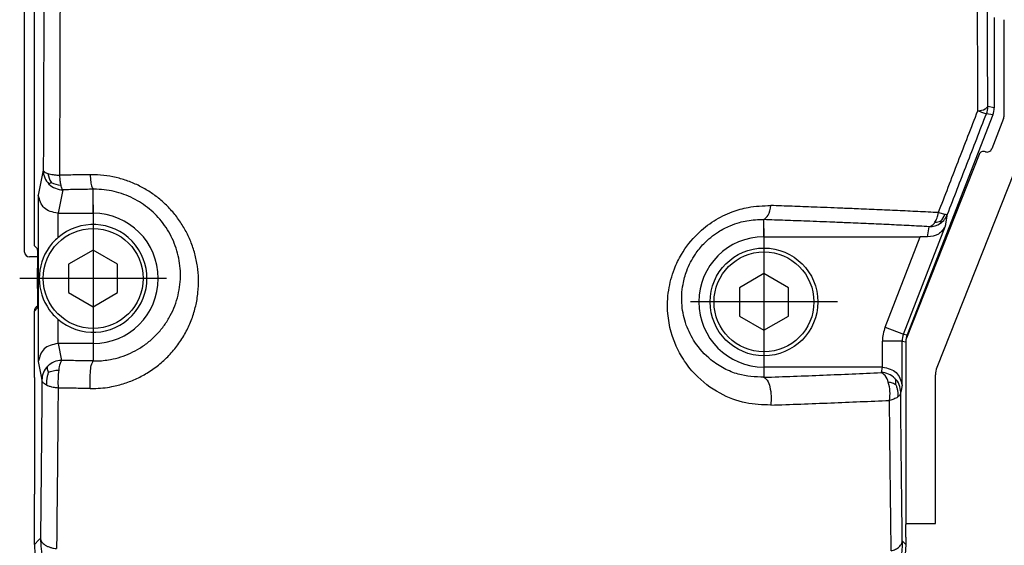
# Model space of a CAD drawing. Header units: millimetres. Extents: x -235 to 9017, y -109 to 485.
# Tile 14 of 35: x 529 to 580, y 198 to 225. Entities that reach past the tile are written whole.
import ezdxf

# ---------------------------------------------------------------- set-up
doc = ezdxf.new("R2010")
doc.units = ezdxf.units.MM
doc.linetypes.add('DOT_CENTER', pattern=[14, 12, -1, 0, -1])
doc.layers.add('1', color=7, linetype='Continuous')

# ---------------------------------------------------------------- blocks, each defined once
blk = doc.blocks.new('MOD-14-F-Li_1_1__15', base_point=(529.627, 199.1))
at = {"color": 7, "linetype": 'Continuous'}
for p, q in [((529.63, 212.996), (529.63, 227.35)), ((579.63, 224.85), (579.63, 219.897)), ((579.613, 219.806), (579.009, 218.257)), ((580.99, 219.197), (576.201, 207.104)), ((578.359, 217.975), (574.65, 208.609)), ((530.291, 212.746), (529.88, 212.746)), ((530.13, 209.986), (530.13, 209.996)), ((530.13, 206.6), (530.13, 209.986)), ((574.63, 208.512), (574.63, 208.407)), ((574.63, 208.407), (574.63, 205.302)), ((576.13, 199.146), (576.13, 206.736)), ((574.63, 205.302), (574.63, 201.302)), ((574.63, 201.302), (574.63, 199.146)), ((574.63, 199.146), (576.13, 199.146)), ((574.63, 199.146), (574.63, 199.1))]:
    blk.add_line(p, q, dxfattribs=at)
for centre, radius, start, end in [((579.38, 219.897), 0.25, 338.6933, 360), ((578.776, 218.348), 0.25, 248.3352, 338.6938), ((578.592, 217.883), 0.25, 68.2878, 158.3948), ((529.88, 212.996), 0.25, 180, 270), ((530.38, 209.996), 0.25, 112.5709, 180), ((574.88, 208.512), 0.25, 157.1483, 180.0354), ((577.13, 206.736), 1, 158.3952, 180)]:
    blk.add_arc(centre, radius, start, end, dxfattribs=at)
blk = doc.blocks.new('MOD-14-F-Li_1__16', base_point=(529.627, 199.1))
at = {"color": 7, "linetype": 'Continuous'}
for p, q in [((529.63, 212.996), (529.63, 227.35)), ((579.63, 224.85), (579.63, 219.897)), ((579.613, 219.806), (579.009, 218.257)), ((580.99, 219.197), (576.201, 207.104)), ((578.359, 217.975), (574.65, 208.609)), ((530.291, 212.746), (529.88, 212.746)), ((530.13, 209.986), (530.13, 209.996)), ((530.13, 206.6), (530.13, 209.986)), ((574.63, 208.512), (574.63, 208.407)), ((574.63, 208.407), (574.63, 205.302)), ((576.13, 199.146), (576.13, 206.736)), ((574.63, 205.302), (574.63, 201.302)), ((574.63, 201.302), (574.63, 199.146)), ((574.63, 199.146), (576.13, 199.146)), ((574.63, 199.146), (574.63, 199.1))]:
    blk.add_line(p, q, dxfattribs=at)
for centre, radius, start, end in [((579.38, 219.897), 0.25, 338.6933, 360), ((578.776, 218.348), 0.25, 248.3352, 338.6938), ((578.592, 217.883), 0.25, 68.2878, 158.3948), ((529.88, 212.996), 0.25, 180, 270), ((530.38, 209.996), 0.25, 112.5709, 180), ((574.88, 208.512), 0.25, 157.1483, 180.0354), ((577.13, 206.736), 1, 158.3952, 180)]:
    blk.add_arc(centre, radius, start, end, dxfattribs=at)
blk = doc.blocks.new('MOD-K-M-Li__17', base_point=(529.627, 193.08))
at = {"color": 7, "linetype": 'Continuous'}
for p, q in [((529.63, 212.996), (529.63, 227.35)), ((579.63, 224.85), (579.63, 219.897)), ((579.613, 219.806), (579.009, 218.257)), ((578.359, 217.975), (574.65, 208.609)), ((530.13, 213.314), (530.277, 213.168)), ((530.291, 212.746), (529.88, 212.746)), ((530.294, 211.132), (530.294, 212.168)), ((530.277, 210.132), (530.13, 209.986)), ((530.13, 209.986), (530.13, 209.996)), ((530.13, 206.6), (530.13, 209.986)), ((574.63, 208.512), (574.63, 208.407)), ((574.63, 208.407), (574.63, 205.302)), ((530.13, 206.6), (530.13, 200.639)), ((574.63, 205.302), (574.63, 201.302)), ((574.63, 201.302), (574.63, 199.146)), ((530.13, 198.078), (530.13, 200.639)), ((574.63, 199.146), (574.63, 199.1)), ((574.63, 198.453), (574.63, 199.1)), ((530.357, 198.305), (530.13, 198.078)), ((574.441, 198.268), (574.63, 198.078)), ((574.63, 198.453), (574.63, 198.078))]:
    blk.add_line(p, q, dxfattribs=at)
for centre, radius, start, end in [((579.38, 219.897), 0.25, 338.6933, 360), ((578.776, 218.348), 0.25, 248.3352, 338.6938), ((578.592, 217.883), 0.25, 68.2878, 158.3948), ((533.13, 211.65), 2.75, 144.4259, 180), ((529.88, 212.996), 0.25, 180, 270), ((533.13, 211.65), 2.75, 180, 215.5741), ((530.38, 209.996), 0.25, 112.5709, 180), ((574.88, 208.512), 0.25, 157.1483, 180.0354), ((535.129, 198.078), 4.998, 180, 270), ((569.632, 198.078), 4.999, 336.6575, 359.9956)]:
    blk.add_arc(centre, radius, start, end, dxfattribs=at)
for points, knots in [([(530.277, 213.168), (530.281, 213.104), (530.288, 212.964), (530.29, 212.823), (530.291, 212.746)], [0, 0, 0, 0, 0.1910392, 0.4216095, 0.4216095, 0.4216095, 0.4216095]), ([(530.291, 212.746), (530.292, 212.656), (530.294, 212.463), (530.294, 212.271), (530.294, 212.168)], [0, 0, 0, 0, 0.2698084, 0.578512, 0.578512, 0.578512, 0.578512]), ([(530.294, 211.132), (530.294, 211.057), (530.294, 210.912), (530.293, 210.705), (530.291, 210.523), (530.289, 210.37), (530.285, 210.253), (530.284, 210.178), (530.279, 210.142), (530.277, 210.132)], [0, 0, 0, 0, 0.226531, 0.434957, 0.619406, 0.774011, 0.892906, 0.97024, 1.000273, 1.000273, 1.000273, 1.000273])]:
    blk.add_open_spline(points, degree=3, knots=knots, dxfattribs=at)
blk = doc.blocks.new('MOD-14-F-Li__18', base_point=(529.627, 199.1))
at = {"color": 7, "linetype": 'Continuous'}
for p, q in [((529.63, 212.996), (529.63, 227.35)), ((579.63, 224.85), (579.63, 219.897)), ((579.613, 219.806), (579.009, 218.257)), ((580.99, 219.197), (576.201, 207.104)), ((578.359, 217.975), (574.65, 208.609)), ((530.291, 212.746), (529.88, 212.746)), ((530.13, 209.986), (530.13, 209.996)), ((530.13, 206.6), (530.13, 209.986)), ((574.63, 208.512), (574.63, 208.407)), ((574.63, 208.407), (574.63, 205.302)), ((576.13, 199.146), (576.13, 206.736)), ((574.63, 205.302), (574.63, 201.302)), ((574.63, 201.302), (574.63, 199.146)), ((574.63, 199.146), (576.13, 199.146)), ((574.63, 199.146), (574.63, 199.1))]:
    blk.add_line(p, q, dxfattribs=at)
for centre, radius, start, end in [((579.38, 219.897), 0.25, 338.6933, 360), ((578.776, 218.348), 0.25, 248.3352, 338.6938), ((578.592, 217.883), 0.25, 68.2878, 158.3948), ((529.88, 212.996), 0.25, 180, 270), ((530.38, 209.996), 0.25, 112.5709, 180), ((574.88, 208.512), 0.25, 157.1483, 180.0354), ((577.13, 206.736), 1, 158.3952, 180)]:
    blk.add_arc(centre, radius, start, end, dxfattribs=at)
blk = doc.blocks.new('MOD-22E-M-Li__21', base_point=(529.627, 193.08))
at = {"color": 7, "linetype": 'Continuous'}
for p, q in [((530.13, 213.314), (530.13, 227.85)), ((529.63, 212.996), (529.63, 227.35)), ((579.13, 224.97), (579.13, 220.354)), ((579.63, 224.85), (579.63, 219.897)), ((579.13, 220.354), (578.806, 220.415)), ((579.062, 219.992), (574.698, 208.77)), ((579.062, 219.992), (578.737, 220.053)), ((579.613, 219.806), (579.009, 218.257)), ((580.99, 219.197), (576.201, 207.104)), ((578.359, 217.975), (574.65, 208.609)), ((530.585, 217.171), (530.33, 215.891)), ((531.585, 216.171), (531.345, 214.975)), ((533.13, 214.975), (533.13, 216.199)), ((530.33, 215.891), (530.33, 207.409)), ((531.33, 214.975), (531.33, 213.728)), ((531.345, 214.975), (533.13, 214.975)), ((576.286, 215.008), (576.613, 214.924)), ((576.646, 214.329), (576.751, 214.928)), ((567.38, 213.775), (567.38, 214.649)), ((574.499, 208.807), (576.646, 214.329)), ((575.728, 213.77), (575.819, 214.29)), ((567.38, 213.775), (575.358, 213.775)), ((573.567, 209.17), (575.358, 213.775)), ((530.13, 213.314), (530.277, 213.168)), ((530.291, 212.746), (529.88, 212.746)), ((533.13, 213.093), (531.88, 212.372)), ((534.38, 212.372), (533.13, 213.093)), ((530.294, 211.132), (530.294, 212.168)), ((531.88, 212.372), (531.88, 210.928)), ((534.38, 210.928), (534.38, 212.372)), ((567.38, 211.893), (566.13, 211.172)), ((568.63, 211.172), (567.38, 211.893)), ((566.13, 211.172), (566.13, 209.728)), ((568.63, 209.728), (568.63, 211.172)), ((531.88, 210.928), (533.13, 210.207)), ((533.13, 210.207), (534.38, 210.928)), ((530.277, 210.132), (530.13, 209.986)), ((530.13, 209.986), (530.13, 209.996)), ((530.13, 206.6), (530.13, 209.986)), ((566.13, 209.728), (567.38, 209.007)), ((567.38, 209.007), (568.63, 209.728)), ((531.33, 209.572), (531.33, 208.325)), ((573.567, 209.17), (574.499, 208.807)), ((574.499, 208.807), (574.698, 208.77)), ((574.65, 208.609), (574.698, 208.77)), ((531.345, 208.325), (531.518, 207.463)), ((533.13, 208.325), (531.345, 208.325)), ((533.13, 208.325), (533.13, 207.439)), ((573.431, 207.125), (573.431, 208.445)), ((574.431, 208.445), (573.431, 208.445)), ((574.431, 206.209), (574.431, 208.445)), ((574.431, 208.445), (574.63, 208.407)), ((574.63, 208.512), (574.63, 208.407)), ((574.63, 208.407), (574.63, 205.302)), ((530.33, 207.409), (530.518, 206.467)), ((567.38, 207.125), (567.38, 206.605)), ((573.415, 207.125), (567.38, 207.125)), ((573.415, 207.125), (573.359, 206.846)), ((576.13, 199.146), (576.13, 206.736)), ((530.13, 206.6), (530.13, 200.639)), ((574.431, 206.209), (574.359, 205.846)), ((574.63, 205.302), (574.63, 201.302)), ((574.63, 201.302), (574.63, 199.146)), ((530.13, 198.078), (530.13, 200.639)), ((574.63, 199.146), (576.13, 199.146)), ((574.63, 199.146), (574.63, 199.1)), ((574.63, 198.453), (574.63, 199.1)), ((530.357, 198.305), (530.13, 198.078)), ((574.441, 198.268), (574.63, 198.078)), ((574.63, 198.453), (574.63, 198.078))]:
    blk.add_line(p, q, dxfattribs=at)
for centre, radius in [((533.13, 211.65), 2.55), ((567.38, 210.45), 2.75), ((567.38, 210.45), 2.55)]:
    blk.add_circle(centre, radius, dxfattribs=at)
for centre, radius, start, end in [((577.806, 220.415), 1, 338.7262, 359.9767), ((578.131, 220.354), 1, 338.7495, 0), ((579.38, 219.897), 0.25, 338.6933, 360), ((578.776, 218.348), 0.25, 248.3352, 338.6938), ((578.592, 217.883), 0.25, 68.2878, 158.3948), ((531.585, 217.171), 1, 179.9895, 224.8846), ((531.936, 217.146), 1.121, 187.1558, 211.9386), ((531.585, 217.171), 1, 224.8951, 270), ((531.551, 217.545), 1.143, 240.3153, 266.1852), ((533.13, 211.65), 3.325, 270, 90), ((575.819, 215.29), 1, 304.4606, 338.7636), ((575.606, 215.305), 1.076, 318.1831, 339.2846), ((533.13, 211.65), 2.75, 229.0911, 130.9089), ((575.819, 215.29), 1, 270, 304.4465), ((576.046, 215.402), 0.892, 273.9111, 293.9654), ((533.13, 211.65), 2.75, 130.9089, 144.4259), ((567.38, 210.45), 3.325, 90, 270), ((533.13, 211.65), 2.75, 144.4259, 180), ((529.88, 212.996), 0.25, 180, 270), ((533.13, 211.65), 2.75, 180, 215.5741), ((530.38, 209.996), 0.25, 112.5709, 180), ((533.13, 211.65), 2.75, 215.5741, 229.0911), ((575.431, 208.445), 2, 158.7497, 179.9998), ((575.431, 208.445), 1, 158.7498, 179.9997), ((574.88, 208.512), 0.25, 157.1483, 180.0354), ((531.517, 206.467), 1, 135.1154, 180.0106), ((531.513, 206.465), 0.998, 89.7227, 134.8418), ((536.621, 206.328), 5.286, 172.9878, 182.94), ((573.359, 205.846), 1, 44.8951, 90), ((577.13, 206.736), 1, 158.3952, 180), ((571.735, 205.749), 2.08, 351.0845, 16.8197), ((573.359, 205.846), 1, 359.9894, 44.8846), ((535.129, 198.078), 4.998, 180, 270), ((569.632, 198.078), 4.999, 336.6575, 359.9956)]:
    blk.add_arc(centre, radius, start, end, dxfattribs=at)
for points, knots in [([(578.301, 220.207), (578.286, 224.929), (578.255, 234.38), (578.284, 243.831), (578.298, 248.561)], [0, 0, 0, 0, 14.166027, 28.353381, 28.353381, 28.353381, 28.353381]), ([(578.806, 220.415), (578.79, 225.07), (578.76, 234.386), (578.788, 243.702), (578.803, 248.363)], [0, 0, 0, 0, 13.963695, 27.94841, 27.94841, 27.94841, 27.94841]), ([(530.61, 245.602), (530.619, 240.838), (530.637, 231.361), (530.602, 221.884), (530.585, 217.171)], [0, 0, 0, 0, 14.292562, 28.431391, 28.431391, 28.431391, 28.431391]), ([(531.436, 245.76), (531.445, 240.926), (531.463, 231.312), (531.428, 221.697), (531.41, 216.916)], [0, 0, 0, 0, 14.499701, 28.84344, 28.84344, 28.84344, 28.84344]), ([(576.286, 215.008), (576.621, 215.873), (577.291, 217.607), (577.964, 219.34), (578.301, 220.207)], [0, 0, 0, 0, 2.783708, 5.576076, 5.576076, 5.576076, 5.576076]), ([(578.301, 220.207), (578.432, 220.219), (578.626, 220.237), (578.761, 220.371), (578.806, 220.415)], [0, 0, 0, 0, 0.3755552, 0.5593646, 0.5593646, 0.5593646, 0.5593646]), ([(578.301, 220.207), (578.381, 220.177), (578.526, 220.123), (578.672, 220.074), (578.737, 220.053)], [0, 0, 0, 0, 0.2573342, 0.463114, 0.463114, 0.463114, 0.463114]), ([(576.751, 214.928), (577.081, 215.781), (577.742, 217.489), (578.405, 219.197), (578.737, 220.053)], [0, 0, 0, 0, 2.743941, 5.496419, 5.496419, 5.496419, 5.496419]), ([(530.585, 217.171), (530.591, 217.153), (530.603, 217.117), (530.657, 217.076), (530.729, 217.037), (530.79, 217.017), (530.824, 217.006)], [0, 0, 0, 0, 0.055952, 0.1114029, 0.1962469, 0.3027844, 0.3027844, 0.3027844, 0.3027844]), ([(530.824, 217.006), (530.865, 216.995), (530.952, 216.971), (531.1, 216.945), (531.255, 216.926), (531.363, 216.919), (531.41, 216.916)], [0, 0, 0, 0, 0.126631, 0.2704314, 0.4528656, 0.5944893, 0.5944893, 0.5944893, 0.5944893]), ([(532.978, 216.94), (532.848, 216.938), (532.586, 216.935), (532.194, 216.929), (531.802, 216.923), (531.541, 216.918), (531.41, 216.916)], [0, 0, 0, 0, 0.392665, 0.784831, 1.176761, 1.568264, 1.568264, 1.568264, 1.568264]), ([(531.41, 216.916), (531.414, 216.864), (531.419, 216.772), (531.433, 216.644), (531.449, 216.526), (531.466, 216.447), (531.475, 216.405)], [0, 0, 0, 0, 0.1583598, 0.2755087, 0.3866007, 0.5155775, 0.5155775, 0.5155775, 0.5155775]), ([(532.978, 206.032), (533.008, 206.032), (533.067, 206.031), (533.283, 206.034), (533.624, 206.055), (534.156, 206.133), (534.744, 206.285), (535.37, 206.532), (535.975, 206.861), (536.548, 207.275), (537.073, 207.772), (537.525, 208.331), (537.895, 208.936), (538.181, 209.576), (538.382, 210.24), (538.497, 210.927), (538.523, 211.609), (538.466, 212.274), (538.334, 212.915), (538.126, 213.534), (537.847, 214.121), (537.502, 214.669), (537.101, 215.164), (536.653, 215.602), (536.169, 215.979), (535.638, 216.305), (535.064, 216.571), (534.456, 216.77), (533.832, 216.898), (533.393, 216.935), (533.151, 216.94), (533.099, 216.941), (533.041, 216.941), (532.999, 216.941), (532.978, 216.94)], [0, 0, 0, 0, 0.089146, 0.178162, 0.646641, 1.112518, 1.791619, 2.461966, 3.126417, 3.854653, 4.573723, 5.288782, 6.004538, 6.69685, 7.387271, 8.080177, 8.780199, 9.427836, 10.079866, 10.739308, 11.380069, 12.02563, 12.677769, 13.287381, 13.899303, 14.514037, 15.154501, 15.792222, 16.428004, 17.062486, 17.109174, 17.155813, 17.218665, 17.28141, 17.28141, 17.28141, 17.28141]), ([(532.978, 216.94), (532.989, 216.819), (533.008, 216.611), (533.036, 216.351), (533.107, 216.237), (533.13, 216.199)], [0, 0, 0, 0, 0.36735, 0.6310151, 0.7653588, 0.7653588, 0.7653588, 0.7653588]), ([(530.985, 216.553), (530.97, 216.539), (530.946, 216.519), (530.915, 216.493), (530.894, 216.476), (530.881, 216.468), (530.876, 216.465)], [0, 0, 0, 0, 0.0601227, 0.0943298, 0.1223228, 0.1395422, 0.1395422, 0.1395422, 0.1395422]), ([(531.475, 216.405), (531.483, 216.375), (531.496, 216.32), (531.523, 216.25), (531.55, 216.2), (531.574, 216.18), (531.585, 216.171)], [0, 0, 0, 0, 0.094672, 0.169877, 0.2231196, 0.2634573, 0.2634573, 0.2634573, 0.2634573]), ([(533.13, 216.199), (533.001, 216.197), (532.744, 216.193), (532.357, 216.187), (531.971, 216.181), (531.713, 216.174), (531.585, 216.171)], [0, 0, 0, 0, 0.38694, 0.773487, 1.159827, 1.545805, 1.545805, 1.545805, 1.545805]), ([(533.13, 207.439), (533.154, 207.438), (533.202, 207.438), (533.373, 207.439), (533.645, 207.455), (534.07, 207.516), (534.54, 207.634), (535.041, 207.828), (535.527, 208.089), (535.988, 208.416), (536.411, 208.812), (536.777, 209.257), (537.077, 209.74), (537.311, 210.252), (537.477, 210.785), (537.574, 211.338), (537.599, 211.887), (537.557, 212.424), (537.453, 212.941), (537.287, 213.442), (537.064, 213.917), (536.787, 214.361), (536.464, 214.763), (536.103, 215.118), (535.712, 215.423), (535.282, 215.688), (534.818, 215.903), (534.326, 216.064), (533.821, 216.166), (533.466, 216.195), (533.27, 216.199), (533.228, 216.199), (533.181, 216.199), (533.147, 216.199), (533.13, 216.199)], [0, 0, 0, 0, 0.071163, 0.142191, 0.515557, 0.887199, 1.42941, 1.964839, 2.495938, 3.078905, 3.655364, 4.228816, 4.80243, 5.357917, 5.913425, 6.471676, 7.035675, 7.557729, 8.083965, 8.61649, 9.134036, 9.655726, 10.183267, 10.676359, 11.17111, 11.668798, 12.187426, 12.703138, 13.217174, 13.730628, 13.768439, 13.806205, 13.857028, 13.90778, 13.90778, 13.90778, 13.90778]), ([(531.33, 214.975), (531.063, 215.031), (530.546, 215.141), (530.4, 215.646), (530.33, 215.891)], [0, 0, 0, 0, 0.75246, 1.460842, 1.460842, 1.460842, 1.460842]), ([(567.725, 205.186), (567.299, 205.203), (566.402, 205.237), (565.045, 205.76), (563.969, 206.573), (563.123, 207.654), (562.643, 208.723), (562.429, 209.935), (562.468, 211.038), (562.741, 212.053), (563.224, 213.04), (563.895, 213.895), (564.803, 214.611), (565.687, 215.047), (566.665, 215.336), (567.336, 215.356), (567.725, 215.368)], [0, 0, 0, 0, 1.270678, 2.678651, 4.286028, 5.252268, 6.777816, 7.741613, 8.926839, 10.055232, 10.868838, 12.211867, 13.275562, 14.311498, 15.151702, 16.31388, 16.31388, 16.31388, 16.31388]), ([(567.38, 214.649), (567.458, 214.719), (567.667, 214.906), (567.702, 215.19), (567.725, 215.368)], [0, 0, 0, 0, 0.3054639, 0.8201587, 0.8201587, 0.8201587, 0.8201587]), ([(576.286, 215.008), (575.936, 215.025), (575.241, 215.06), (574.194, 215.109), (573.141, 215.156), (572.176, 215.198), (571.1, 215.242), (570.017, 215.285), (568.823, 215.33), (568.092, 215.355), (567.725, 215.368)], [0, 0, 0, 0, 1.049804, 2.087303, 3.145296, 4.21356, 4.984874, 6.373927, 7.467245, 8.568842, 8.568842, 8.568842, 8.568842]), ([(567.38, 206.605), (566.936, 206.627), (566.231, 206.662), (565.328, 207.04), (564.541, 207.551), (563.856, 208.305), (563.372, 209.271), (563.15, 210.283), (563.193, 211.234), (563.439, 212.124), (563.805, 212.828), (564.353, 213.505), (564.959, 213.999), (565.594, 214.33), (566.09, 214.503), (566.523, 214.6), (566.944, 214.654), (567.234, 214.65), (567.38, 214.649)], [0, 0, 0, 0, 1.323012, 2.096601, 2.904492, 4.124578, 5.100824, 6.116134, 7.199416, 7.920749, 8.872263, 9.554732, 10.523524, 11.192903, 11.695168, 12.092875, 12.525146, 12.963154, 12.963154, 12.963154, 12.963154]), ([(576.107, 214.513), (576.128, 214.547), (576.172, 214.62), (576.22, 214.74), (576.26, 214.871), (576.277, 214.961), (576.286, 215.008)], [0, 0, 0, 0, 0.122034, 0.2541748, 0.3869234, 0.530198, 0.530198, 0.530198, 0.530198]), ([(576.613, 214.924), (576.629, 214.922), (576.661, 214.917), (576.704, 214.912), (576.734, 214.918), (576.747, 214.925), (576.751, 214.928)], [0, 0, 0, 0, 0.0497552, 0.0965141, 0.1270389, 0.1408901, 0.1408901, 0.1408901, 0.1408901]), ([(575.819, 214.29), (575.475, 214.308), (574.79, 214.345), (573.757, 214.393), (572.719, 214.44), (571.767, 214.481), (570.707, 214.525), (569.639, 214.567), (568.463, 214.611), (567.742, 214.636), (567.38, 214.649)], [0, 0, 0, 0, 1.03486, 2.057677, 3.100551, 4.153558, 4.915121, 6.283063, 7.360749, 8.446521, 8.446521, 8.446521, 8.446521]), ([(576.646, 214.329), (576.541, 214.168), (576.324, 213.837), (575.93, 213.793), (575.728, 213.77)], [0, 0, 0, 0, 0.549418, 1.126972, 1.126972, 1.126972, 1.126972]), ([(575.819, 214.29), (575.841, 214.296), (575.894, 214.311), (575.974, 214.359), (576.048, 214.43), (576.089, 214.487), (576.107, 214.513)], [0, 0, 0, 0, 0.0676419, 0.1636107, 0.2775343, 0.3726242, 0.3726242, 0.3726242, 0.3726242]), ([(576.408, 214.587), (576.409, 214.575), (576.409, 214.55), (576.407, 214.517), (576.399, 214.487), (576.389, 214.472), (576.385, 214.465)], [0, 0, 0, 0, 0.0369715, 0.0737233, 0.1015643, 0.1265253, 0.1265253, 0.1265253, 0.1265253]), ([(575.728, 213.77), (575.667, 213.771), (575.544, 213.774), (575.421, 213.775), (575.358, 213.775)], [0, 0, 0, 0, 0.1812667, 0.3694171, 0.3694171, 0.3694171, 0.3694171]), ([(530.277, 213.168), (530.281, 213.104), (530.288, 212.964), (530.29, 212.823), (530.291, 212.746)], [0, 0, 0, 0, 0.1910392, 0.4216095, 0.4216095, 0.4216095, 0.4216095]), ([(530.291, 212.746), (530.292, 212.656), (530.294, 212.463), (530.294, 212.271), (530.294, 212.168)], [0, 0, 0, 0, 0.2698084, 0.578512, 0.578512, 0.578512, 0.578512]), ([(530.294, 211.132), (530.294, 211.057), (530.294, 210.912), (530.293, 210.705), (530.291, 210.523), (530.289, 210.37), (530.285, 210.253), (530.284, 210.178), (530.279, 210.142), (530.277, 210.132)], [0, 0, 0, 0, 0.226531, 0.434957, 0.619406, 0.774011, 0.892906, 0.97024, 1.000273, 1.000273, 1.000273, 1.000273]), ([(531.33, 208.325), (531.063, 208.269), (530.546, 208.159), (530.4, 207.654), (530.33, 207.409)], [0, 0, 0, 0, 0.75246, 1.460842, 1.460842, 1.460842, 1.460842]), ([(530.852, 206.86), (530.84, 206.894), (530.817, 206.958), (530.795, 207.046), (530.788, 207.121), (530.803, 207.157), (530.809, 207.173)], [0, 0, 0, 0, 0.1056958, 0.2056714, 0.2732039, 0.3234683, 0.3234683, 0.3234683, 0.3234683]), ([(531.518, 207.463), (531.489, 207.414), (531.401, 207.265), (531.385, 207.091), (531.374, 206.974)], [0, 0, 0, 0, 0.1701052, 0.5152327, 0.5152327, 0.5152327, 0.5152327]), ([(533.13, 207.439), (532.861, 207.443), (532.324, 207.45), (531.786, 207.459), (531.518, 207.463)], [0, 0, 0, 0, 0.807496, 1.612993, 1.612993, 1.612993, 1.612993]), ([(532.978, 206.032), (532.973, 206.187), (532.962, 206.494), (532.997, 206.91), (533.021, 207.239), (533.103, 207.389), (533.13, 207.439)], [0, 0, 0, 0, 0.464362, 0.917504, 1.261613, 1.429286, 1.429286, 1.429286, 1.429286]), ([(573.431, 207.125), (573.698, 207.069), (574.215, 206.959), (574.361, 206.454), (574.431, 206.209)], [0, 0, 0, 0, 0.75246, 1.460842, 1.460842, 1.460842, 1.460842]), ([(530.852, 206.86), (530.833, 206.809), (530.794, 206.7), (530.755, 206.532), (530.739, 206.361), (530.75, 206.252), (530.756, 206.199)], [0, 0, 0, 0, 0.1645949, 0.3482043, 0.5150696, 0.6759814, 0.6759814, 0.6759814, 0.6759814]), ([(530.852, 206.86), (530.886, 206.874), (530.964, 206.906), (531.09, 206.942), (531.23, 206.966), (531.325, 206.971), (531.374, 206.974)], [0, 0, 0, 0, 0.1115449, 0.2526522, 0.3900545, 0.5376634, 0.5376634, 0.5376634, 0.5376634]), ([(567.38, 206.605), (568.388, 206.641), (570.382, 206.712), (572.374, 206.801), (573.359, 206.846)], [0, 0, 0, 0, 3.025955, 5.983403, 5.983403, 5.983403, 5.983403]), ([(573.726, 206.351), (573.686, 206.476), (573.62, 206.687), (573.434, 206.8), (573.359, 206.846)], [0, 0, 0, 0, 0.3783936, 0.6344592, 0.6344592, 0.6344592, 0.6344592]), ([(530.518, 206.467), (530.506, 205.096), (530.484, 202.403), (530.455, 199.711), (530.441, 198.389)], [0, 0, 0, 0, 4.114056, 8.078552, 8.078552, 8.078552, 8.078552]), ([(530.756, 206.199), (530.716, 206.221), (530.651, 206.256), (530.574, 206.327), (530.528, 206.395), (530.52, 206.447), (530.518, 206.467)], [0, 0, 0, 0, 0.1363202, 0.2206841, 0.3129651, 0.3749585, 0.3749585, 0.3749585, 0.3749585]), ([(531.342, 206.057), (531.281, 206.063), (531.176, 206.074), (531.015, 206.106), (530.878, 206.144), (530.79, 206.183), (530.756, 206.199)], [0, 0, 0, 0, 0.1819725, 0.3167634, 0.4922696, 0.6059857, 0.6059857, 0.6059857, 0.6059857]), ([(567.38, 206.605), (567.442, 206.559), (567.605, 206.438), (567.695, 206.076), (567.763, 205.654), (567.738, 205.343), (567.725, 205.186)], [0, 0, 0, 0, 0.227133, 0.594428, 1.055986, 1.5239, 1.5239, 1.5239, 1.5239]), ([(574.113, 206.225), (574.09, 206.238), (574.035, 206.268), (573.945, 206.305), (573.838, 206.334), (573.765, 206.345), (573.726, 206.351)], [0, 0, 0, 0, 0.0795912, 0.1877098, 0.2915926, 0.4099566, 0.4099566, 0.4099566, 0.4099566]), ([(574.113, 206.225), (574.116, 206.257), (574.122, 206.322), (574.12, 206.412), (574.103, 206.492), (574.079, 206.532), (574.067, 206.552)], [0, 0, 0, 0, 0.0973215, 0.1950517, 0.2704879, 0.3370591, 0.3370591, 0.3370591, 0.3370591]), ([(574.113, 206.225), (574.131, 206.175), (574.169, 206.072), (574.206, 205.913), (574.22, 205.751), (574.207, 205.647), (574.201, 205.595)], [0, 0, 0, 0, 0.1577146, 0.3302137, 0.4880934, 0.643325, 0.643325, 0.643325, 0.643325]), ([(531.342, 206.057), (531.33, 204.666), (531.307, 201.934), (531.278, 199.202), (531.264, 197.862)], [0, 0, 0, 0, 4.173823, 8.195932, 8.195932, 8.195932, 8.195932]), ([(532.978, 206.032), (532.705, 206.036), (532.16, 206.044), (531.614, 206.053), (531.342, 206.057)], [0, 0, 0, 0, 0.819165, 1.636752, 1.636752, 1.636752, 1.636752]), ([(574.359, 205.846), (574.356, 205.821), (574.35, 205.776), (574.316, 205.708), (574.266, 205.647), (574.222, 205.612), (574.201, 205.595)], [0, 0, 0, 0, 0.0730611, 0.1368314, 0.2258188, 0.3058513, 0.3058513, 0.3058513, 0.3058513]), ([(574.441, 198.268), (574.434, 198.846), (574.422, 199.86), (574.407, 201.094), (574.393, 202.377), (574.377, 203.889), (574.365, 205.181), (574.359, 205.846)], [0, 0, 0, 0, 1.73354, 3.042752, 3.7024, 5.584152, 7.578411, 7.578411, 7.578411, 7.578411]), ([(567.725, 205.186), (568.747, 205.223), (570.769, 205.295), (572.791, 205.383), (573.79, 205.427)], [0, 0, 0, 0, 3.069643, 6.069787, 6.069787, 6.069787, 6.069787]), ([(574.201, 205.595), (574.17, 205.575), (574.112, 205.537), (574.013, 205.493), (573.907, 205.455), (573.83, 205.437), (573.79, 205.427)], [0, 0, 0, 0, 0.1108818, 0.2096376, 0.3232447, 0.44725, 0.44725, 0.44725, 0.44725]), ([(573.874, 197.745), (573.866, 198.362), (573.851, 199.612), (573.829, 201.535), (573.808, 203.478), (573.796, 204.789), (573.79, 205.427)], [0, 0, 0, 0, 1.852313, 3.750515, 5.768445, 7.6827, 7.6827, 7.6827, 7.6827]), ([(530.441, 198.389), (530.427, 198.375), (530.399, 198.347), (530.371, 198.319), (530.357, 198.305)], [0, 0, 0, 0, 0.0590358, 0.1184773, 0.1184773, 0.1184773, 0.1184773]), ([(530.441, 198.389), (530.46, 198.025), (530.491, 197.413), (530.743, 196.566), (531.117, 195.758), (531.735, 194.905), (532.54, 194.216), (533.372, 193.764), (534.285, 193.433), (534.98, 193.384), (535.405, 193.354)], [0, 0, 0, 0, 1.088604, 1.833138, 2.634693, 3.749572, 4.966149, 5.775917, 6.584634, 7.8544, 7.8544, 7.8544, 7.8544]), ([(530.441, 198.389), (530.444, 198.36), (530.452, 198.297), (530.5, 198.207), (530.576, 198.12), (530.68, 198.042), (530.808, 197.974), (530.952, 197.921), (531.105, 197.882), (531.211, 197.868), (531.264, 197.862)], [0, 0, 0, 0, 0.088345, 0.187567, 0.301608, 0.431774, 0.576483, 0.73163, 0.89174, 1.051105, 1.051105, 1.051105, 1.051105]), ([(574.441, 198.268), (574.43, 197.981), (574.41, 197.474), (574.261, 196.847), (574.064, 196.271), (573.73, 195.581), (573.176, 194.838), (572.506, 194.244), (571.95, 193.888), (571.484, 193.661), (571.017, 193.481), (570.459, 193.334), (569.916, 193.26), (569.578, 193.255), (569.457, 193.253)], [0, 0, 0, 0, 0.857708, 1.52072, 1.922513, 2.684791, 3.808734, 4.679705, 5.354715, 5.782927, 6.233491, 6.855315, 7.509914, 7.87057, 7.87057, 7.87057, 7.87057]), ([(573.874, 197.745), (573.913, 197.756), (573.991, 197.78), (574.1, 197.829), (574.199, 197.887), (574.284, 197.954), (574.353, 198.028), (574.402, 198.106), (574.434, 198.187), (574.439, 198.241), (574.441, 198.268)], [0, 0, 0, 0, 0.1225287, 0.2425472, 0.3576822, 0.4659994, 0.5663152, 0.6584761, 0.7433402, 0.8225994, 0.8225994, 0.8225994, 0.8225994])]:
    blk.add_open_spline(points, degree=3, knots=knots, dxfattribs=at)
for points in [[(531.33, 214.975), (531.332, 214.975), (531.338, 214.975), (531.343, 214.975), (531.345, 214.975)], [(531.345, 208.325), (531.343, 208.325), (531.338, 208.325), (531.332, 208.325), (531.33, 208.325)], [(573.431, 207.125), (573.429, 207.125), (573.423, 207.125), (573.418, 207.125), (573.415, 207.125)]]:
    blk.add_open_spline(points, degree=3, dxfattribs=at)
at = {"layer": '1', "color": 2, "linetype": 'DOT_CENTER'}
for p, q in [((533.13, 215.4), (533.13, 207.9)), ((567.38, 214.2), (567.38, 206.7)), ((536.88, 211.65), (529.38, 211.65)), ((571.13, 210.45), (563.63, 210.45))]:
    blk.add_line(p, q, dxfattribs=at)
blk = doc.blocks.new('Li-M-7840__22', base_point=(529.627, 170.65))
for name, p in [('MOD-22E-M-Li__21', (529.627, 193.08)), ('MOD-14-F-Li_1_1__15', (529.627, 199.1)), ('MOD-14-F-Li_1__16', (529.627, 199.1)), ('MOD-14-F-Li__18', (529.627, 199.1)), ('MOD-K-M-Li__17', (529.627, 193.08))]:
    blk.add_blockref(name, p)
blk = doc.blocks.new('C', base_point=(554.629, 214))
blk.add_blockref('Li-M-7840__22', (529.627, 170.65))

msp = doc.modelspace()

# ---------------------------------------------------------------- block references
msp.add_blockref('C', (554.629, 214))

doc.saveas('drawing.dxf')
